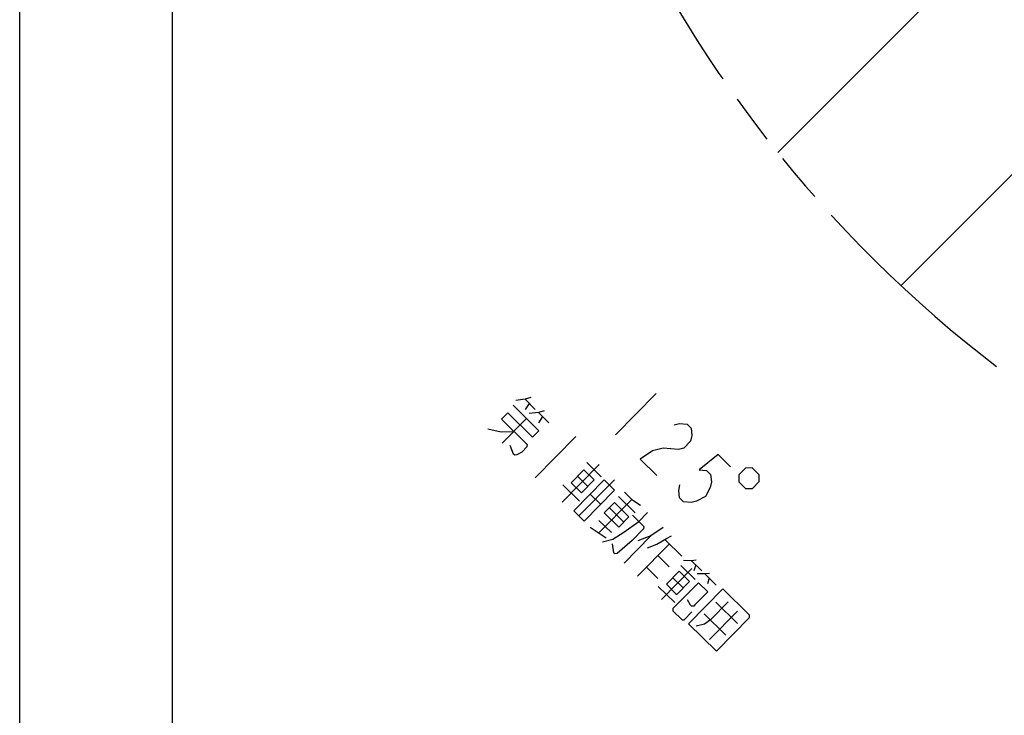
# Model space of a CAD drawing. Extents: x 0 to 594, y 0 to 420.
# Tile 2 of 67: x 0 to 65, y 207 to 253. Entities that reach past the tile are written whole.
import ezdxf

# ---------------------------------------------------------------- set-up
doc = ezdxf.new("R2010")
doc.units = 0
doc.header["$LTSCALE"] = 32.67
doc.linetypes.add('PHANTOM', pattern=[0.8, 0.45, -0.05, 0.1, -0.05, 0.1, -0.05])
doc.layers.get('0').update_dxf_attribs({"linetype": 'CONTINUOUS'})
doc.layers.add('CRV', color=7, linetype='CONTINUOUS')
doc.layers.add('PARAM_DIM', color=7, linetype='CONTINUOUS')

msp = doc.modelspace()

# ---------------------------------------------------------------- linework, layer by layer
at = {"color": 7, "linetype": 'CONTINUOUS'}
for p, q in [((10, 410), (10, 10)), ((0, 8.24228), (0, 409.35318))]:
    msp.add_line(p, q, dxfattribs=at)
at = {"layer": 'CRV', "color": 2, "linetype": 'CONTINUOUS'}
for p, q in [((49.69484, 244.31309), (88.27983, 282.89808)), ((57.78202, 235.59942), (95.78262, 273.60001))]:
    msp.add_line(p, q, dxfattribs=at)
at = {"layer": 'CRV', "color": 2, "linetype": 'PHANTOM'}
msp.add_arc((114.65275, 296.49336), 83.33333, 186.5520105, 305, dxfattribs=at)
at = {"layer": 'PARAM_DIM', "color": 2, "linetype": 'CONTINUOUS'}
for p, q in [((41.71514, 228.51513), (39.04979, 225.80664)), ((33.12507, 228.13826), (33.80219, 227.47193)), ((33.39592, 227.87174), (33.13046, 227.46653)), ((34.00533, 227.27203), (34.68245, 226.6057)), ((33.21915, 226.87944), (31.6366, 225.27128)), ((34.27618, 227.0055), (34.01072, 226.6003)), ((36.45316, 225.69623), (33.78781, 222.98773)), ((37.17223, 223.98896), (38.1202, 223.05609)), ((37.97938, 223.86109), (35.56391, 221.40653)), ((36.55802, 223.09394), (37.23515, 222.42759)), ((38.99507, 222.86158), (36.66289, 220.49166)), ((35.60526, 222.53208), (36.68865, 221.46593)), ((37.40712, 221.92516), (38.08425, 221.25881)), ((40.13059, 221.57754), (37.965, 219.37689)), ((39.25573, 221.77205), (40.33913, 220.70592)), ((38.6571, 221.0283), (39.60507, 220.09543)), ((37.97519, 220.19989), (38.78774, 219.40029)), ((37.40772, 219.75869), (38.45457, 219.06173)), ((41.37578, 219.18595), (39.62665, 217.4085)), ((42.31836, 218.92481), (43.40176, 217.85868)), ((42.58921, 218.65828), (40.50691, 216.54227)), ((41.83958, 217.89651), (42.58442, 217.16355)), ((44.04233, 217.56152), (44.71945, 216.89519)), ((41.08995, 217.13474), (41.83479, 216.40178)), ((44.0633, 217.04106), (42.06429, 215.0097)), ((43.33944, 217.25357), (44.28741, 216.32071)), ((44.31318, 217.29499), (44.19873, 216.90779)), ((42.80853, 216.44318), (43.48565, 215.77685)), ((44.92259, 216.69528), (45.66743, 215.96231)), ((45.19344, 216.42875), (45.07899, 216.04155)), ((41.85576, 215.88132), (42.93916, 214.81519)), ((45.62608, 214.83676), (47.04803, 213.43745)), ((46.29841, 212.67568), (44.87645, 214.07499)), ((47.05822, 214.26046), (45.2258, 212.39837))]:
    msp.add_line(p, q, dxfattribs=at)
for points in [[(33.51037, 228.25892), (33.12507, 228.13826), (32.52105, 228.06624)], [(32.33889, 227.74568), (34.03169, 226.07984), (33.61524, 225.65663), (31.99014, 227.25586), (31.57368, 226.83265), (33.26649, 225.1668), (33.25091, 225.01552), (32.91774, 224.67697), (32.60015, 224.48968), (32.44915, 224.47168), (32.38143, 224.5383), (32.14174, 225.10739)], [(34.39063, 227.39268), (34.00533, 227.27203), (33.40131, 227.20001)], [(42.89601, 226.4645), (43.25355, 226.55695), (43.74651, 226.51611), (44.01736, 226.24958), (44.0661, 225.75733), (43.97941, 225.39837), (43.53519, 224.94695), (43.17765, 224.85451)], [(30.68863, 226.20416), (31.56349, 226.00965), (32.38623, 226.03303)], [(43.17765, 224.85451), (42.19172, 224.93616), (41.47665, 224.75128), (40.67489, 224.20744), (41.75829, 223.14129)], [(46.59042, 223.71751), (45.77788, 224.51711), (44.53189, 223.52184), (45.02485, 223.48102), (45.2957, 223.21447), (45.34444, 222.72224), (45.25775, 222.36326), (44.94895, 221.77858), (44.36931, 221.46042), (44.01177, 221.36799), (43.51881, 221.40881), (43.24796, 221.67534), (43.19922, 222.16759), (43.28591, 222.52657)], [(36.97448, 223.51714), (36.14156, 222.67074), (36.81868, 222.00441), (37.65161, 222.8508), (36.97448, 223.51714)], [(47.57635, 223.63584), (47.13212, 223.18443), (47.13572, 222.73661), (47.58713, 222.29238), (48.03496, 222.29599), (48.47918, 222.7474), (48.47558, 223.19522), (48.02417, 223.63945), (47.57635, 223.63584)], [(38.32334, 222.8562), (39.00046, 222.18985), (37.00145, 220.15849), (36.32433, 220.82484), (38.32334, 222.8562)], [(39.65661, 222.04398), (40.13059, 221.57754), (40.68787, 221.19574)], [(39.46426, 220.90043), (38.99027, 221.36685), (38.32394, 220.68973), (39.27191, 219.75686), (39.93824, 220.43399), (39.46426, 220.90043)], [(38.20469, 218.80782), (38.892, 218.96447), (39.61047, 219.4237), (40.57882, 220.13683), (41.16186, 220.72931)], [(40.17254, 220.53663), (40.91737, 219.80366), (40.9018, 219.65239), (40.15217, 218.89062), (39.16824, 218.02621), (39.01724, 218.00821), (38.94953, 218.07485), (38.86084, 218.66193)], [(42.17754, 219.72981), (41.37578, 219.18595), (40.52189, 218.86)], [(41.14688, 218.41157), (41.76648, 218.63488), (42.40165, 219.00945), (42.71924, 219.19674)], [(44.34434, 217.59754), (44.04233, 217.56152), (43.5216, 217.57413)], [(43.90211, 216.20006), (43.22499, 216.86638), (42.39206, 216.01998), (43.00148, 215.42029), (43.06919, 215.35365), (43.90211, 216.20006)], [(45.22459, 216.7313), (44.92259, 216.69528), (44.40186, 216.7079)], [(44.49055, 216.1208), (42.82471, 214.42799), (42.80913, 214.27672), (43.41853, 213.67702), (43.56954, 213.69503), (44.06929, 214.20287)], [(44.49055, 216.1208), (45.09996, 215.52109), (44.26704, 214.6747), (44.18374, 214.59005), (44.03274, 214.57205), (43.96503, 214.63869), (43.77747, 214.98985)], [(46.08928, 215.71379), (43.84039, 213.4285), (45.66862, 211.62939), (47.83422, 213.83004), (47.8498, 213.98131), (46.08928, 215.71379)], [(46.44881, 214.86017), (45.28272, 213.67519), (44.88184, 213.40326), (44.34554, 213.26461)]]:
    msp.add_lwpolyline(points, dxfattribs=at)

doc.saveas('drawing.dxf')
